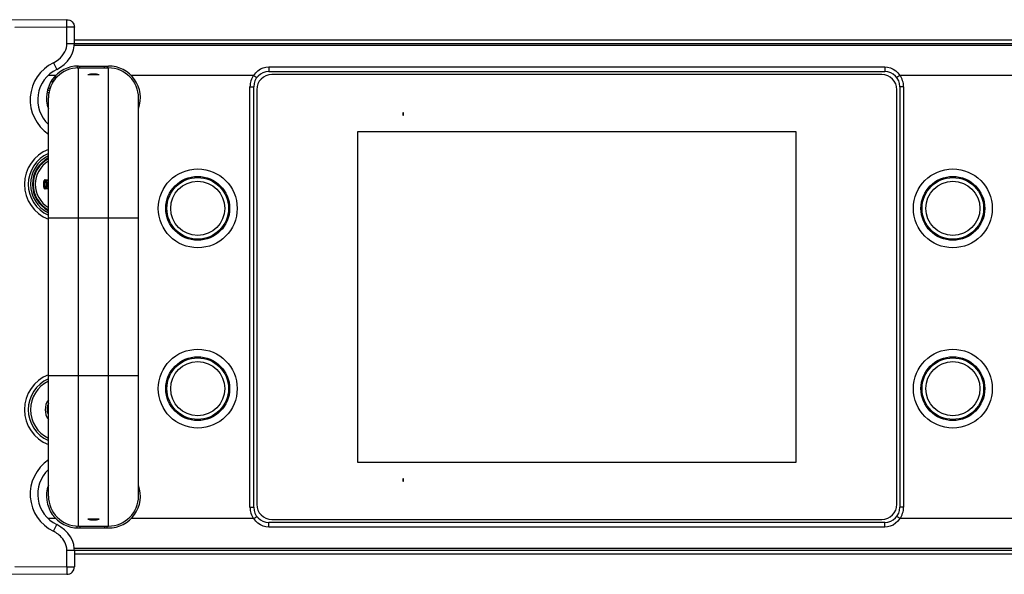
# Model space of a CAD drawing. Extents: x 0 to 420, y 0 to 297.
# Tile 12 of 124: x 90 to 117, y 74 to 89. Entities that reach past the tile are written whole.
import ezdxf

# ---------------------------------------------------------------- set-up
doc = ezdxf.new("R2010")
doc.units = 0
doc.header["$LTSCALE"] = 23.1
doc.layers.get('0').update_dxf_attribs({"linetype": 'CONTINUOUS'})
doc.layers.add('AXES', color=7, linetype='CONTINUOUS')

msp = doc.modelspace()

# ---------------------------------------------------------------- linework, layer by layer
at = {"color": 7, "linetype": 'CONTINUOUS'}
for p, q in [((91.71515, 89.108059), (74.198068, 88.955189)), ((91.716895, 88.908066), (90.331254, 88.895974)), ((91.716895, 88.908066), (91.71515, 89.108059)), ((91.716895, 88.474803), (91.716895, 88.908066)), ((91.916895, 88.908066), (91.716895, 88.908066)), ((91.916895, 88.474871), (91.916895, 88.908066)), ((91.716895, 88.474798), (91.916895, 88.474881)), ((91.916892, 88.474375), (156.062635, 88.474375)), ((156.062635, 88.424375), (91.916892, 88.424375)), ((91.916895, 88.574375), (156.06263, 88.574375)), ((91.358363, 87.963445), (91.445891, 87.783613)), ((91.989763, 87.824375), (92.824763, 87.824375)), ((92.023763, 87.874375), (92.823763, 87.874375)), ((92.024763, 75.624375), (92.024763, 87.824375)), ((92.824763, 75.624375), (92.824763, 87.824375)), ((97.089763, 87.852947), (97.089763, 87.724375)), ((97.089763, 87.852947), (113.489763, 87.852947)), ((113.489763, 87.852947), (113.489763, 87.724375)), ((91.421683, 87.624375), (91.218282, 87.624375)), ((91.420395, 87.546775), (91.355024, 87.547894)), ((91.445732, 87.575127), (91.378435, 87.576483)), ((92.576057, 87.640132), (92.273468, 87.640132)), ((96.689763, 87.624375), (93.425842, 87.624375)), ((96.689763, 87.624375), (96.743027, 87.693002)), ((96.689763, 87.624375), (96.769763, 87.564375)), ((97.089763, 87.724375), (113.489763, 87.724375)), ((113.409763, 87.644375), (97.169763, 87.644375)), ((113.889763, 87.624375), (113.809763, 87.564375)), ((113.837599, 87.69203), (113.889763, 87.624375)), ((154.552683, 87.624375), (113.889763, 87.624375)), ((91.26664, 87.27813), (91.212986, 87.278667)), ((91.297472, 87.464014), (91.35662, 87.463019)), ((91.384012, 87.501624), (91.321493, 87.502663)), ((91.326328, 87.509185), (91.388617, 87.508115)), ((96.589763, 76.124375), (96.589763, 87.324375)), ((96.589763, 87.324375), (96.689763, 87.324375)), ((96.689763, 76.124375), (96.689763, 87.324375)), ((113.889763, 87.324375), (113.889763, 76.124375)), ((113.989763, 87.324375), (113.889763, 87.324375)), ((113.989763, 87.324375), (113.989763, 76.124375)), ((91.190157, 87.173429), (91.239915, 87.173519)), ((91.199568, 87.228099), (91.252156, 87.227856)), ((91.224763, 76.424375), (91.224763, 87.024375)), ((93.624763, 76.424375), (93.624763, 87.024375)), ((96.769763, 87.244375), (96.769763, 76.204375)), ((113.809763, 76.204375), (113.809763, 87.244375)), ((91.18753, 86.874375), (91.224763, 86.874375)), ((100.659763, 86.624375), (100.659763, 86.564375)), ((100.679763, 86.624375), (100.659763, 86.624375)), ((100.659763, 86.564375), (100.679763, 86.564375)), ((100.679763, 86.564375), (100.679763, 86.624375)), ((99.449763, 86.124375), (99.449763, 77.324375)), ((111.129763, 86.124375), (99.449763, 86.124375)), ((111.129763, 77.324375), (111.129763, 86.124375)), ((91.100508, 84.647402), (91.1004, 84.686126)), ((91.16788, 84.691966), (91.16788, 84.756785)), ((91.187771, 84.756785), (91.16788, 84.756785)), ((91.187771, 84.691965), (91.16788, 84.691965)), ((91.187771, 84.756785), (91.186848, 84.776654)), ((91.187771, 84.691965), (91.186848, 84.672096)), ((91.187771, 84.691978), (91.187771, 84.756773)), ((93.624763, 83.824375), (91.224763, 83.824375)), ((93.624763, 79.624375), (91.224763, 79.624375)), ((99.449763, 77.324375), (111.129763, 77.324375)), ((100.659763, 76.884375), (100.659763, 76.824375)), ((100.679763, 76.884375), (100.659763, 76.884375)), ((100.659763, 76.824375), (100.679763, 76.824375)), ((100.679763, 76.824375), (100.679763, 76.884375)), ((96.589763, 76.124375), (96.689763, 76.124375)), ((113.989763, 76.124375), (113.889763, 76.124375)), ((91.421683, 75.824375), (91.218282, 75.824375)), ((96.689763, 75.824375), (93.425842, 75.824375)), ((96.689762, 75.824376), (96.769762, 75.884376)), ((96.742008, 75.756647), (96.689763, 75.824375)), ((97.169763, 75.804375), (113.409763, 75.804375)), ((113.889763, 75.824375), (113.809763, 75.884375)), ((113.889763, 75.824375), (113.836473, 75.755726)), ((154.552683, 75.824375), (113.889763, 75.824375)), ((91.358361, 75.485306), (91.44589, 75.665138)), ((92.023763, 75.574375), (92.823763, 75.574375)), ((92.024763, 75.624375), (92.824763, 75.624375)), ((97.089763, 75.595804), (97.089763, 75.724375)), ((113.489763, 75.724375), (97.089763, 75.724375)), ((113.489763, 75.595804), (97.089763, 75.595804)), ((113.489763, 75.595804), (113.489763, 75.724375)), ((91.716895, 74.540684), (91.716895, 74.974584)), ((91.916895, 74.974583), (91.834682, 74.974404)), ((156.062633, 75.024375), (91.91689, 75.024375)), ((147.219763, 74.974375), (91.91689, 74.974375)), ((91.916895, 74.97455), (91.916895, 74.540684)), ((147.219763, 74.874375), (91.916895, 74.874375)), ((74.198068, 74.493561), (91.71515, 74.340692)), ((90.331254, 74.552777), (91.716895, 74.540684)), ((91.716895, 74.540684), (91.71515, 74.340692)), ((91.716895, 74.540684), (91.916895, 74.540684))]:
    msp.add_line(p, q, dxfattribs=at)
at = {"color": 2, "linetype": 'CONTINUOUS'}
for p, q in [((92.059763, 87.824375), (92.059763, 87.874375)), ((92.719763, 87.824375), (92.719763, 87.874375)), ((92.059763, 75.624375), (92.059763, 75.574375)), ((92.719763, 75.624375), (92.719763, 75.574375))]:
    msp.add_line(p, q, dxfattribs=at)
at = {"color": 3, "linetype": 'CONTINUOUS'}
msp.add_line((93.624763, 86.84209), (93.653108, 86.84209), dxfattribs=at)
at = {"color": 7, "linetype": 'CONTINUOUS'}
for points in [[(91.71515, 89.108059), (91.753794, 89.104633), (91.79156, 89.093606), (91.826732, 89.075207), (91.857596, 89.050204), (91.883019, 89.019434), (91.90168, 88.984582), (91.913015, 88.947271), (91.916895, 88.908066)], [(91.358363, 87.963445), (91.428329, 88.00289), (91.490582, 88.046422), (91.545149, 88.094587), (91.591943, 88.145752), (91.63073, 88.198584), (91.661979, 88.252733), (91.686016, 88.307335), (91.703032, 88.36259), (91.713362, 88.418402), (91.716895, 88.474803)], [(91.445316, 87.783336), (91.548758, 87.842028), (91.648084, 87.917378), (91.733559, 88.003407), (91.803855, 88.098103), (91.857889, 88.199414), (91.894662, 88.30469), (91.913805, 88.411433), (91.916892, 88.474871)], [(96.743027, 87.693002), (96.803284, 87.749853), (96.872064, 87.795472), (96.944776, 87.828395), (97.016833, 87.847285), (97.089763, 87.852947)], [(113.489763, 87.852947), (113.563555, 87.847079), (113.636184, 87.827896), (113.709229, 87.794427), (113.777948, 87.748483), (113.837599, 87.69203)], [(91.1004, 84.686126), (91.100401, 84.762646), (91.100507, 84.801349)], [(91.142628, 84.842116), (91.140603, 84.842184), (91.138389, 84.842101), (91.135965, 84.841876), (91.133396, 84.841472), (91.130742, 84.840869), (91.127998, 84.840036), (91.125169, 84.838945), (91.122285, 84.837562), (91.119364, 84.835857), (91.116449, 84.833798), (91.113574, 84.831354), (91.1108, 84.828493), (91.108174, 84.825186), (91.105785, 84.821407), (91.103695, 84.81712), (91.102039, 84.812339), (91.100989, 84.807076), (91.100507, 84.801349)], [(91.10051, 84.801349), (91.103823, 84.801368), (91.107158, 84.801362), (91.110422, 84.801329), (91.113524, 84.801275), (91.116376, 84.801206), (91.1189, 84.801123), (91.121024, 84.801029), (91.122691, 84.800926), (91.123852, 84.800818), (91.124477, 84.800707)], [(91.124477, 84.648042), (91.124381, 84.686208), (91.124349, 84.724374), (91.124381, 84.762541), (91.124477, 84.800709)], [(91.145173, 84.8213), (91.142008, 84.821182), (91.138881, 84.820535), (91.135877, 84.819365), (91.133083, 84.8177), (91.130579, 84.815585), (91.128437, 84.813078), (91.126719, 84.810252), (91.125469, 84.807189), (91.124717, 84.80398), (91.124477, 84.800707)], [(91.145701, 84.778569), (91.138527, 84.7859), (91.131451, 84.793281), (91.124477, 84.800709)], [(91.145701, 84.670181), (91.138527, 84.66285), (91.131451, 84.655469), (91.124477, 84.648042)], [(91.142628, 84.842116), (91.165005, 84.841715), (91.186055, 84.842686), (91.205733, 84.84493), (91.224225, 84.848225), (91.224763, 84.848354)], [(91.142959, 84.842114), (91.142789, 84.838372), (91.142756, 84.834727), (91.142862, 84.831308), (91.143102, 84.828234), (91.143467, 84.825614), (91.143946, 84.82354), (91.144521, 84.822085), (91.145173, 84.8213)], [(91.145169, 84.821299), (91.168551, 84.820794), (91.190708, 84.821852), (91.211483, 84.824209), (91.224763, 84.826554)], [(91.18685, 84.776654), (91.179602, 84.784023), (91.172471, 84.791415), (91.165471, 84.798831), (91.158591, 84.806279), (91.151818, 84.813769), (91.145169, 84.821299)], [(91.18685, 84.672096), (91.179602, 84.664728), (91.172471, 84.657335), (91.165471, 84.649919), (91.158591, 84.642471), (91.151818, 84.634982), (91.14517, 84.627451)], [(91.16788, 84.756785), (91.160376, 84.764015), (91.152982, 84.771278), (91.145701, 84.778569)], [(91.16788, 84.691966), (91.160376, 84.684735), (91.152982, 84.677472), (91.145701, 84.670181)], [(91.186848, 84.776654), (91.183126, 84.776087), (91.179571, 84.77483), (91.176308, 84.772929), (91.173455, 84.770452), (91.171112, 84.767486), (91.169365, 84.764139), (91.168274, 84.760529), (91.16788, 84.756785)], [(91.16788, 84.691965), (91.168276, 84.68824), (91.169335, 84.684684), (91.171063, 84.681342), (91.173418, 84.678337), (91.176272, 84.675846), (91.179547, 84.673931), (91.183124, 84.672658), (91.186848, 84.672096)], [(91.100508, 84.647402), (91.100915, 84.642138), (91.101806, 84.637278), (91.103211, 84.632841), (91.104996, 84.62882), (91.107058, 84.625216), (91.109343, 84.62201), (91.111776, 84.619185), (91.114319, 84.61672), (91.116923, 84.61459), (91.119556, 84.612772), (91.122182, 84.611242), (91.124781, 84.609977), (91.127326, 84.608951), (91.129808, 84.608141), (91.132212, 84.607523), (91.134535, 84.607077), (91.136789, 84.606782), (91.138917, 84.60662), (91.140857, 84.606568), (91.142629, 84.60663)], [(91.10051, 84.647402), (91.103824, 84.647397), (91.107159, 84.647412), (91.110423, 84.647447), (91.113524, 84.6475), (91.116376, 84.647565), (91.1189, 84.647644), (91.121024, 84.647733), (91.122691, 84.647832), (91.123852, 84.647936), (91.124477, 84.648043)], [(91.124477, 84.648044), (91.124716, 84.644779), (91.125465, 84.641575), (91.126713, 84.638511), (91.12843, 84.635683), (91.130571, 84.633174), (91.133076, 84.631055), (91.135872, 84.629389), (91.138877, 84.628217), (91.142006, 84.627569), (91.145173, 84.627451)], [(91.224763, 84.600386), (91.206876, 84.603652), (91.186871, 84.605996), (91.165439, 84.607024), (91.142629, 84.60663)], [(91.142959, 84.606636), (91.142786, 84.610378), (91.142752, 84.614023), (91.142858, 84.617443), (91.143098, 84.620516), (91.143465, 84.623136), (91.143944, 84.62521), (91.14452, 84.626665), (91.145173, 84.62745)], [(91.224763, 84.622179), (91.212692, 84.624363), (91.191571, 84.626828), (91.169008, 84.62795), (91.14517, 84.627451)], [(97.089763, 75.595804), (97.016056, 75.601648), (96.943478, 75.620807), (96.870447, 75.654238), (96.801709, 75.700162), (96.742008, 75.756647)], [(113.836473, 75.755726), (113.7762, 75.698865), (113.707413, 75.653251), (113.634703, 75.620339), (113.562663, 75.601458), (113.489763, 75.595804)], [(91.716895, 74.974584), (91.711778, 75.037085), (91.700674, 75.095307), (91.682925, 75.149337), (91.660502, 75.198913), (91.634946, 75.243645), (91.606895, 75.283999), (91.577396, 75.320185), (91.546763, 75.352589), (91.515607, 75.381568), (91.484081, 75.407415), (91.452528, 75.430467), (91.420983, 75.450959), (91.389613, 75.469282), (91.358361, 75.485306)], [(91.91689, 74.97455), (91.914945, 75.024482), (91.897772, 75.131727), (91.862837, 75.237809), (91.810382, 75.340171), (91.74141, 75.43608), (91.656917, 75.523537), (91.558451, 75.600277), (91.445819, 75.665171)], [(91.834682, 74.974404), (91.798576, 74.97437), (91.758733, 74.974436), (91.716895, 74.974581)], [(91.71515, 74.340692), (91.753794, 74.344118), (91.79156, 74.355144), (91.826732, 74.373544), (91.857596, 74.398546), (91.883019, 74.429316), (91.90168, 74.464169), (91.913015, 74.50148), (91.916895, 74.540684)]]:
    msp.add_lwpolyline(points, dxfattribs=at)
for centre, radius in [((95.199763, 84.084375), 1.05), ((95.199763, 84.084375), 0.85), ((115.299763, 84.084375), 1.05), ((115.299763, 84.084375), 0.85), ((95.199763, 84.084375), 0.82), ((95.199763, 84.084375), 0.72), ((115.299763, 84.084375), 0.82), ((115.299763, 84.084375), 0.72), ((95.199763, 79.284375), 1.05), ((115.299763, 79.284375), 1.05), ((95.199763, 79.284375), 0.85), ((95.199763, 79.284375), 0.82), ((95.199763, 79.284375), 0.72), ((115.299763, 79.284375), 0.85), ((115.299763, 79.284375), 0.82), ((115.299763, 79.284375), 0.72)]:
    msp.add_circle(centre, radius, dxfattribs=at)
for centre, radius, start, end in [((91.839763, 86.974375), 1.1, 115.953085, 236.000546), ((92.023763, 87.024375), 0.85, 90, 199.769426), ((92.024763, 87.024375), 0.8, 90, 180), ((92.823763, 87.024375), 0.85, 340.643053, 90), ((92.824763, 87.024375), 0.8, 0, 90), ((91.839763, 86.974375), 0.9, 115.953078, 226.871582), ((92.424763, 87.024375), 0.634071, 76.195623, 103.804377), ((97.089763, 87.324375), 0.5, 143.130102, 180), ((97.089763, 87.324375), 0.4, 90, 180), ((97.169763, 87.244375), 0.4, 90, 180), ((113.409763, 87.244375), 0.4, 0, 90), ((113.489763, 87.324375), 0.4, 0, 90), ((113.489763, 87.324375), 0.5, 0, 36.869898), ((91.589763, 84.724375), 1, 111.449115, 248.550862), ((91.589763, 84.724375), 0.900784, 113.971221, 246.028777), ((91.589763, 84.724375), 0.841255, 115.748713, 244.251319), ((91.589763, 84.724375), 0.790869, 117.505534, 242.494466), ((91.589763, 84.724375), 0.790489, 117.50207, 242.497932), ((91.589763, 84.724375), 0.770091, 118.291453, 241.717189), ((91.589763, 84.724375), 0.714202, 120.724579, 239.279201), ((91.169763, 85.144375), 0.368118, 272.660512, 278.59699), ((91.169763, 84.304375), 0.368118, 81.403085, 87.33943), ((91.169763, 84.304375), 0.388008, 81.847182, 87.339945), ((91.169763, 85.144375), 0.388008, 272.66006, 278.152882), ((91.589763, 78.724375), 1, 111.449115, 248.550862), ((91.589763, 78.724375), 0.900784, 113.971221, 246.028777), ((91.589763, 78.724375), 0.841255, 115.748713, 244.251319), ((91.589763, 78.724375), 0.45, 144.420123, 215.579877), ((91.839763, 76.474375), 1.1, 123.999254, 244.046804), ((91.839763, 76.474375), 0.9, 133.128425, 244.046818), ((92.023763, 76.424375), 0.85, 160.231615, 270), ((92.823763, 76.424375), 0.85, 270, 19.359085), ((92.024763, 76.424375), 0.8, 180, 270), ((92.824763, 76.424375), 0.8, 270, 0), ((97.089763, 76.124375), 0.5, 180, 216.869898), ((97.089763, 76.124375), 0.4, 180, 270), ((97.169763, 76.204375), 0.4, 180, 270), ((113.409763, 76.204375), 0.4, 270, 0), ((113.489763, 76.124375), 0.4, 270, 0), ((113.489763, 76.124375), 0.5, 323.130102, 0)]:
    msp.add_arc(centre, radius, start, end, dxfattribs=at)
at = {"color": 2, "linetype": 'CONTINUOUS'}
msp.add_arc((91.589763, 78.724375), 0.4, 155.871793, 195, dxfattribs=at)
at = {"layer": 'AXES', "color": 7, "linetype": 'CONTINUOUS'}
for p, q in [((91.989763, 87.872092), (91.989763, 87.824375)), ((92.789763, 87.874375), (92.789763, 87.824375)), ((92.576057, 75.808618), (92.273468, 75.808618)), ((91.989763, 75.576658), (91.989763, 75.624375)), ((92.789763, 75.574375), (92.789763, 75.624375))]:
    msp.add_line(p, q, dxfattribs=at)
msp.add_arc((92.424763, 76.424375), 0.634071, 256.195623, 283.804377, dxfattribs=at)

doc.saveas('drawing.dxf')
